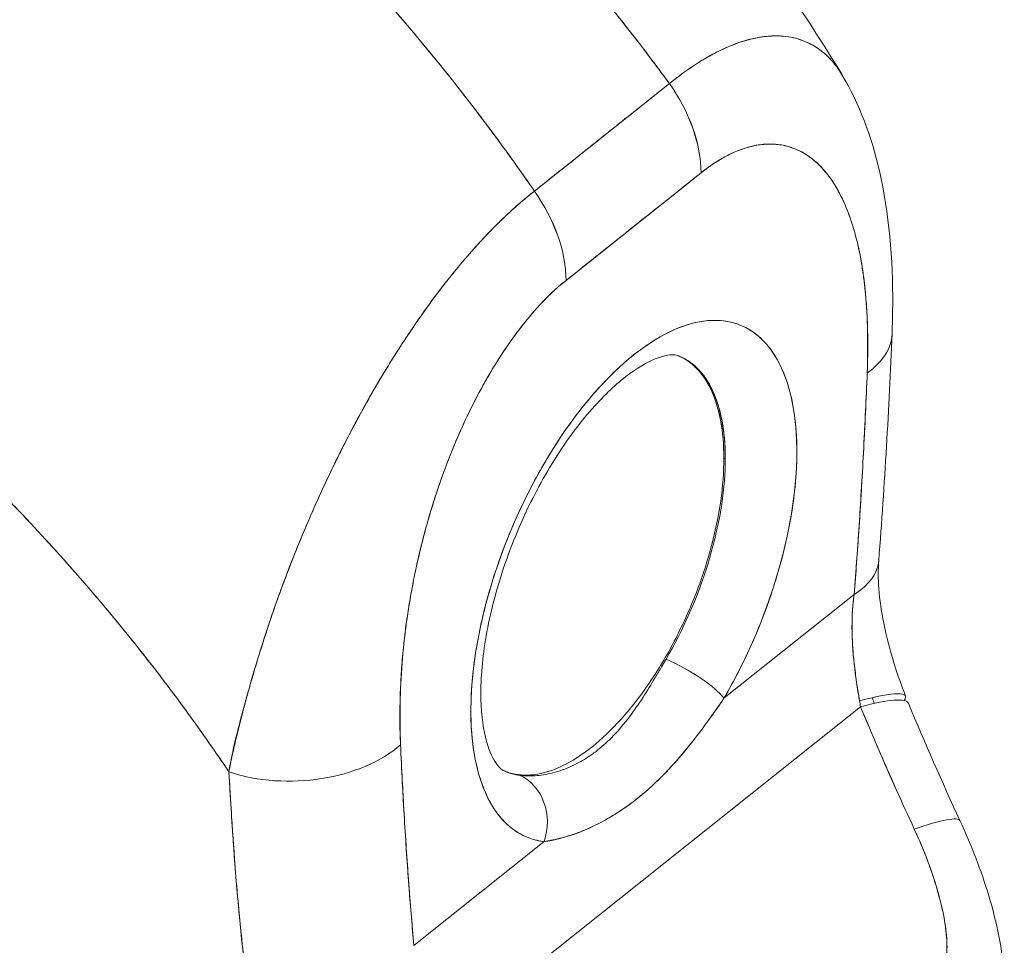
# Model space of a CAD drawing. Header units: inches. Extents: x 15 to 424, y 13 to 263.
# Tile 121 of 125: x 402.35 to 403.64, y 193.84 to 195.05. Entities that reach past the tile are written whole.
import ezdxf

# ---------------------------------------------------------------- set-up
doc = ezdxf.new("R2010")
doc.units = ezdxf.units.IN
doc.header["$LTSCALE"] = 26
doc.header["$MEASUREMENT"] = 0
doc.layers.add('Visible (ANSI)', color=7, linetype='Continuous', lineweight=5)

msp = doc.modelspace()

# ---------------------------------------------------------------- linework, layer by layer
at = {"layer": 'Visible (ANSI)'}
for p, q in [((403.0247, 194.8259), (403.201, 194.9664)), ((403.114, 194.897), (403.114, 194.8971)), ((403.2424, 194.8499), (403.066, 194.7094)), ((402.9833, 194.7899), (402.9833, 194.7899)), ((403.2131, 194.6108), (403.2149, 194.61)), ((403.274, 194.4765), (403.2722, 194.4773)), ((403.2723, 194.1636), (403.4424, 194.2991)), ((403.4424, 194.2991), (403.2723, 194.1636)), ((402.945, 193.7498), (403.4507, 194.1525)), ((403.4507, 194.1525), (402.945, 193.7498)), ((403.2351, 194.1121), (403.2351, 194.1121)), ((402.8673, 193.841), (403.0374, 193.9765)), ((403.0374, 193.9765), (402.8673, 193.841))]:
    msp.add_line(p, q, dxfattribs=at)
for centre, major_axis, ratio, start_param, end_param in [((403.1043, 194.9078), (0.1063, -0.1334), 0.659824, 0.692537, 1.486264), ((403.1044, 194.9078), (-0.1063, 0.1334), 0.659739, 3.834305, 4.627955), ((403.2969, 39.2648), (-73.7292, -175.7677), 0.479925, 3.860361, 3.861935), ((403.0726, 194.8889), (0.0512, 0), 0.578161, 4.598967, 4.599533), ((403.0726, 194.8889), (-0.0512, 0), 0.578191, 1.457385, 1.457951), ((403.0826, 194.8969), (-0.0264, -0.0629), 0.479909, 5.893703, 5.893938), ((402.928, 194.7673), (0.1063, -0.1335), 0.659908, 0.692877, 1.486527), ((402.928, 194.7673), (-0.1063, 0.1334), 0.659824, 3.834129, 4.627856), ((403.1546, 194.3165), (-0.1401, -0.334), 0.479925, 1.303913, 6.418382), ((403.3213, 194.6463), (0.1705, -0.007), 0.537689, 5.677642, 6.28319), ((403.3213, 194.6463), (0.1705, -0.007), 0.537689, 5.677642, 6.28319), ((403.1012, 194.3389), (0.1137, 0.2711), 0.479925, 4.445506, 6.301273), ((403.1012, 194.3389), (0.1137, 0.2711), 0.479925, 5.431944, 6.310114), ((403.0994, 194.3397), (0.1137, 0.2711), 0.479925, 0, 0.002353), ((403.0994, 194.3397), (0.1137, 0.2711), 0.479925, 5.431944, 6.276173), ((403.3044, 194.357), (0.1701, -0.0134), 0.497127, 5.697087, 6.283181), ((403.3044, 194.357), (0.1701, -0.0134), 0.497127, 5.69709, 6.283188), ((403.2171, 194.1868), (0.059, -0.0344), 0.23137, 0.515891, 2.053636), ((403.2171, 194.1868), (-0.059, 0.0344), 0.23137, 3.657484, 5.195228), ((403.3502, 194.1053), (0.1593, 0.061), 0.125496, 6.068966, 7.135661), ((403.612, 194.2355), (0.0318, 0.2368), 0.690964, 1.983713, 2.019426), ((403.3558, 194.0915), (0.1575, 0.0656), 0.153353, 0.000003, 0.861333), ((402.7118, 194.1608), (0.1704, 0.0078), 0.616623, 4.154181, 5.627611), ((402.7118, 194.1608), (-0.1704, -0.0078), 0.616623, 1.012589, 2.486018), ((402.648, 194.0977), (-0.0512, 0), 0.578191, 1.129261, 1.131312), ((402.648, 194.0977), (0.0512, 0), 0.578191, 4.270854, 4.272904), ((403.1012, 194.3389), (-0.1137, -0.2711), 0.479925, 6.265097, 6.418382), ((402.9822, 193.9997), (0.0082, 0.0677), 0.869305, 4.470809, 6.008557), ((402.9822, 193.9997), (0.0082, 0.0677), 0.869304, 4.470811, 6.008555), ((402.648, 194.0642), (0.0512, 0), 0.578192, 4.295649, 4.296528), ((402.648, 194.0642), (-0.0512, 0), 0.578191, 1.154128, 1.155007), ((403.4259, 193.9318), (0.1547, 0.072), 0.118364, 6.283181, 7.138906), ((403.4259, 193.9318), (0.1547, 0.072), 0.118364, 6.283181, 7.138906)]:
    msp.add_ellipse(centre, major_axis=major_axis, ratio=ratio, start_param=start_param, end_param=end_param, dxfattribs=at)
for points, knots in [([(402.7808, 195.6884), (402.9775, 195.5374), (403.1626, 195.3533), (403.3533, 195.0928), (403.3911, 195.0364), (403.4261, 194.9786)], [0, 0, 0, 0, 2.244315, 2.244315, 2.839372, 2.839372, 2.839372, 2.839372]), ([(402.5135, 195.6423), (402.5516, 195.615), (402.5885, 195.5873), (402.6242, 195.5592), (402.6599, 195.5312), (402.6944, 195.5028), (402.7277, 195.4743), (402.761, 195.4458), (402.7931, 195.4171), (402.824, 195.3884), (402.855, 195.3597), (402.8847, 195.3309), (402.9132, 195.3022), (402.9418, 195.2735), (402.9691, 195.2448), (402.9954, 195.2163), (403.0216, 195.1878), (403.0466, 195.1594), (403.0706, 195.1313), (403.0946, 195.1032), (403.1174, 195.0753), (403.1392, 195.0478), (403.1608, 195.0203), (403.1815, 194.9932), (403.201, 194.9664)], [0, 0, 0, 0, 0.125051, 0.125051, 0.125051, 0.250106, 0.250106, 0.250106, 0.375161, 0.375161, 0.375161, 0.500216, 0.500216, 0.500216, 0.625271, 0.625271, 0.625271, 0.750326, 0.750326, 0.750326, 0.87538, 0.87538, 0.87538, 1, 1, 1, 1]), ([(403.201, 194.9664), (403.1867, 194.986), (403.1719, 195.0057), (403.1564, 195.0257), (403.1256, 195.0655), (403.0926, 195.106), (403.0572, 195.147), (403.0217, 195.188), (402.9839, 195.2294), (402.9437, 195.2711), (402.9034, 195.3128), (402.8607, 195.3547), (402.8154, 195.3964), (402.7702, 195.4382), (402.7224, 195.4798), (402.6721, 195.5209), (402.6217, 195.562), (402.5689, 195.6026), (402.5135, 195.6423)], [0, 0, 0, 0, 0.09109, 0.09109, 0.09109, 0.272872, 0.272872, 0.272872, 0.454654, 0.454654, 0.454654, 0.636436, 0.636436, 0.636436, 0.818218, 0.818218, 0.818218, 1, 1, 1, 1]), ([(402.3523, 195.514), (402.407, 195.4737), (402.4591, 195.4325), (402.5086, 195.3907), (402.5581, 195.349), (402.6051, 195.3067), (402.6495, 195.2642), (402.6939, 195.2218), (402.7357, 195.1792), (402.775, 195.1368), (402.8143, 195.0944), (402.8512, 195.0521), (402.8856, 195.0103), (402.92, 194.9685), (402.952, 194.9272), (402.9817, 194.8865), (402.9966, 194.8662), (403.0109, 194.846), (403.0247, 194.8259)], [0, 0, 0, 0, 0.181782, 0.181782, 0.181782, 0.363564, 0.363564, 0.363564, 0.545346, 0.545346, 0.545346, 0.727128, 0.727128, 0.727128, 0.90891, 0.90891, 0.90891, 1, 1, 1, 1]), ([(403.0247, 194.8259), (403.0059, 194.8533), (402.986, 194.8811), (402.965, 194.9091), (402.944, 194.9372), (402.9219, 194.9657), (402.8986, 194.9944), (402.8754, 195.023), (402.851, 195.0519), (402.8254, 195.081), (402.7999, 195.11), (402.7732, 195.1392), (402.7453, 195.1684), (402.7173, 195.1976), (402.6882, 195.2269), (402.6579, 195.2561), (402.6276, 195.2853), (402.5961, 195.3145), (402.5634, 195.3434), (402.5306, 195.3724), (402.4967, 195.4012), (402.4615, 195.4297), (402.4263, 195.4581), (402.3899, 195.4863), (402.3523, 195.514)], [0, 0, 0, 0, 0.12462, 0.12462, 0.12462, 0.249674, 0.249674, 0.249674, 0.374729, 0.374729, 0.374729, 0.499784, 0.499784, 0.499784, 0.624839, 0.624839, 0.624839, 0.749894, 0.749894, 0.749894, 0.874949, 0.874949, 0.874949, 1, 1, 1, 1]), ([(403.426, 194.9786), (403.4222, 194.985), (403.418, 194.9907), (403.4135, 194.9958), (403.4127, 194.9967), (403.4119, 194.9976), (403.4111, 194.9985), (403.4076, 195.0023), (403.4038, 195.0057), (403.3999, 195.0088), (403.3969, 195.0112), (403.3937, 195.0134), (403.3904, 195.0154), (403.3851, 195.0186), (403.3795, 195.0212), (403.3738, 195.0232), (403.3704, 195.0244), (403.367, 195.0254), (403.3636, 195.0262), (403.3542, 195.0283), (403.3443, 195.0291), (403.3344, 195.0286), (403.3329, 195.0285), (403.3313, 195.0284), (403.3298, 195.0283), (403.3213, 195.0276), (403.3127, 195.026), (403.3042, 195.0237), (403.2976, 195.022), (403.291, 195.0198), (403.2845, 195.0172), (403.2812, 195.0159), (403.2778, 195.0145), (403.2745, 195.0131), (403.2651, 195.0089), (403.2558, 195.004), (403.2466, 194.9985), (403.2448, 194.9974), (403.2429, 194.9963), (403.2411, 194.9952), (403.2346, 194.9911), (403.228, 194.9868), (403.2217, 194.9823), (403.2143, 194.977), (403.2073, 194.9716), (403.201, 194.9664)], [0.3893658, 0.3893658, 0.3893658, 0.3893658, 0.4362041, 0.4362041, 0.4362041, 0.4444444, 0.4444444, 0.4444444, 0.4804974, 0.4804974, 0.4804974, 0.5092271, 0.5092271, 0.5092271, 0.5555556, 0.5555556, 0.5555556, 0.5823886, 0.5823886, 0.5823886, 0.6553745, 0.6553745, 0.6553745, 0.6666667, 0.6666667, 0.6666667, 0.7290537, 0.7290537, 0.7290537, 0.7777778, 0.7777778, 0.7777778, 0.8029174, 0.8029174, 0.8029174, 0.8744925, 0.8744925, 0.8744925, 0.8888889, 0.8888889, 0.8888889, 0.9398728, 0.9398728, 0.9398728, 1, 1, 1, 1]), ([(403.201, 194.9664), (403.207, 194.9713), (403.213, 194.9759), (403.219, 194.9803), (403.2256, 194.985), (403.2322, 194.9895), (403.2387, 194.9937), (403.2429, 194.9963), (403.2471, 194.9989), (403.2513, 195.0012), (403.2542, 195.0029), (403.257, 195.0044), (403.2598, 195.0059), (403.2675, 195.0099), (403.275, 195.0135), (403.2825, 195.0164), (403.2882, 195.0187), (403.2938, 195.0207), (403.2994, 195.0224), (403.3017, 195.0231), (403.304, 195.0237), (403.3063, 195.0243), (403.3147, 195.0264), (403.323, 195.0278), (403.331, 195.0284), (403.3354, 195.0287), (403.3398, 195.0288), (403.3441, 195.0287), (403.3482, 195.0285), (403.3522, 195.0282), (403.3562, 195.0276), (403.3649, 195.0263), (403.3732, 195.0238), (403.381, 195.0203), (403.382, 195.0199), (403.3829, 195.0194), (403.3838, 195.019), (403.3912, 195.0153), (403.3982, 195.0106), (403.4047, 195.0048), (403.4089, 195.001), (403.4128, 194.9968), (403.4166, 194.9922), (403.4197, 194.9883), (403.4226, 194.9842), (403.4253, 194.9798), (403.4255, 194.9794), (403.4258, 194.979), (403.426, 194.9786)], [0, 0, 0, 0, 0.0395519, 0.0395519, 0.0395519, 0.0829776, 0.0829776, 0.0829776, 0.1111111, 0.1111111, 0.1111111, 0.130351, 0.130351, 0.130351, 0.1822686, 0.1822686, 0.1822686, 0.2222222, 0.2222222, 0.2222222, 0.2386312, 0.2386312, 0.2386312, 0.2996771, 0.2996771, 0.2996771, 0.3333333, 0.3333333, 0.3333333, 0.3655628, 0.3655628, 0.3655628, 0.4361491, 0.4361491, 0.4361491, 0.4444444, 0.4444444, 0.4444444, 0.5119023, 0.5119023, 0.5119023, 0.5555556, 0.5555556, 0.5555556, 0.5911944, 0.5911944, 0.5911944, 0.5943787, 0.5943787, 0.5943787, 0.5943787]), ([(403.426, 194.9786), (403.4496, 194.9396), (403.4651, 194.8968), (403.4881, 194.797), (403.4931, 194.7379), (403.4926, 194.6643), (403.4923, 194.6519), (403.4918, 194.6394)], [0, 0, 0, 0, 0.498866, 0.498866, 1.121889, 1.121889, 1.24726, 1.24726, 1.24726, 1.24726]), ([(403.201, 194.9664), (403.1903, 194.9579), (403.1788, 194.9487), (403.1685, 194.9405), (403.1661, 194.9386), (403.1638, 194.9368), (403.1616, 194.935), (403.154, 194.929), (403.1469, 194.9233), (403.1399, 194.9178), (403.1387, 194.9168), (403.1376, 194.9159), (403.1364, 194.915), (403.1307, 194.9105), (403.1251, 194.906), (403.1198, 194.9018), (403.1175, 194.8999), (403.1152, 194.8981), (403.1129, 194.8963), (403.1105, 194.8944), (403.1082, 194.8926), (403.1059, 194.8908), (403.1006, 194.8865), (403.095, 194.882), (403.0893, 194.8775), (403.0881, 194.8765), (403.087, 194.8756), (403.0858, 194.8747), (403.0788, 194.8691), (403.0717, 194.8634), (403.0642, 194.8574), (403.0619, 194.8556), (403.0596, 194.8538), (403.0572, 194.8519), (403.0469, 194.8436), (403.0354, 194.8345), (403.0247, 194.8259)], [0, 0, 0, 0, 0.166667, 0.166667, 0.166667, 0.20499, 0.20499, 0.20499, 0.333333, 0.333333, 0.333333, 0.354537, 0.354537, 0.354537, 0.456696, 0.456696, 0.456696, 0.5, 0.5, 0.5, 0.543586, 0.543586, 0.543586, 0.645594, 0.645594, 0.645594, 0.666667, 0.666667, 0.666667, 0.795017, 0.795017, 0.795017, 0.833333, 0.833333, 0.833333, 1, 1, 1, 1]), ([(403.4594, 194.5884), (403.4606, 194.6268), (403.46, 194.6613), (403.4572, 194.6918), (403.4544, 194.7224), (403.4495, 194.749), (403.4431, 194.7718), (403.4368, 194.7946), (403.4289, 194.8136), (403.42, 194.8291), (403.4111, 194.8447), (403.4011, 194.8568), (403.3903, 194.8659), (403.3796, 194.8749), (403.3681, 194.8809), (403.3562, 194.8843), (403.3442, 194.8876), (403.3318, 194.8883), (403.3192, 194.8866), (403.3066, 194.8848), (403.2937, 194.8807), (403.2809, 194.8745), (403.268, 194.8684), (403.2552, 194.8602), (403.2424, 194.8499)], [0, 0, 0, 0, 0.125, 0.125, 0.125, 0.25, 0.25, 0.25, 0.375, 0.375, 0.375, 0.5, 0.5, 0.5, 0.625, 0.625, 0.625, 0.75, 0.75, 0.75, 0.875, 0.875, 0.875, 1, 1, 1, 1]), ([(403.4594, 194.5884), (403.4597, 194.5956), (403.4599, 194.6028), (403.46, 194.6099), (403.4601, 194.6177), (403.4602, 194.6254), (403.4601, 194.6331), (403.46, 194.6415), (403.4598, 194.6498), (403.4595, 194.6579), (403.4591, 194.6669), (403.4585, 194.6758), (403.4578, 194.6844), (403.457, 194.6941), (403.4561, 194.7035), (403.4548, 194.7127), (403.4539, 194.7196), (403.4529, 194.7263), (403.4518, 194.7329), (403.4512, 194.7361), (403.4506, 194.7394), (403.45, 194.7426), (403.4479, 194.7532), (403.4455, 194.7635), (403.4427, 194.7733), (403.4396, 194.7842), (403.4361, 194.7946), (403.4321, 194.8042), (403.4277, 194.8149), (403.4228, 194.8247), (403.4173, 194.8336), (403.4159, 194.8359), (403.4145, 194.8382), (403.413, 194.8403), (403.4085, 194.8468), (403.4037, 194.8528), (403.3986, 194.8581), (403.3924, 194.8645), (403.3858, 194.8699), (403.3786, 194.8744), (403.3723, 194.8783), (403.3655, 194.8814), (403.3585, 194.8836), (403.3527, 194.8854), (403.3466, 194.8866), (403.3404, 194.8871), (403.3398, 194.8872), (403.3392, 194.8872), (403.3386, 194.8873), (403.3325, 194.8877), (403.3261, 194.8874), (403.3196, 194.8866), (403.3138, 194.8858), (403.3078, 194.8845), (403.3017, 194.8827), (403.2962, 194.881), (403.2906, 194.8789), (403.2849, 194.8764), (403.2798, 194.8741), (403.2746, 194.8715), (403.2694, 194.8685), (403.2647, 194.8658), (403.26, 194.8628), (403.2552, 194.8595), (403.251, 194.8565), (403.2467, 194.8533), (403.2424, 194.8499)], [0, 0, 0, 0, 0.034588, 0.034588, 0.034588, 0.072613, 0.072613, 0.072613, 0.11445, 0.11445, 0.11445, 0.16066, 0.16066, 0.16066, 0.2119, 0.2119, 0.2119, 0.25, 0.25, 0.25, 0.268909, 0.268909, 0.268909, 0.332309, 0.332309, 0.332309, 0.40259, 0.40259, 0.40259, 0.480099, 0.480099, 0.480099, 0.5, 0.5, 0.5, 0.559815, 0.559815, 0.559815, 0.632197, 0.632197, 0.632197, 0.696757, 0.696757, 0.696757, 0.75, 0.75, 0.75, 0.754844, 0.754844, 0.754844, 0.806927, 0.806927, 0.806927, 0.853712, 0.853712, 0.853712, 0.896031, 0.896031, 0.896031, 0.93419, 0.93419, 0.93419, 0.968796, 0.968796, 0.968796, 1, 1, 1, 1]), ([(403.0247, 194.8259), (403.0182, 194.821), (403.011, 194.8151), (403.0034, 194.8084), (402.997, 194.8028), (402.9904, 194.7966), (402.9836, 194.7901), (402.9815, 194.7881), (402.9794, 194.7861), (402.9773, 194.784), (402.9675, 194.7743), (402.9574, 194.7638), (402.947, 194.7522), (402.9437, 194.7485), (402.9402, 194.7446), (402.9368, 194.7406), (402.9292, 194.7319), (402.9215, 194.7226), (402.9136, 194.7126), (402.9042, 194.7009), (402.8947, 194.6883), (402.8849, 194.6748), (402.8826, 194.6716), (402.8803, 194.6684), (402.878, 194.6651), (402.866, 194.6481), (402.8537, 194.6297), (402.8414, 194.6103), (402.8374, 194.604), (402.8334, 194.5975), (402.8294, 194.5909), (402.8213, 194.5775), (402.8132, 194.5636), (402.8052, 194.5493), (402.8005, 194.541), (402.7959, 194.5326), (402.7913, 194.524), (402.7859, 194.5139), (402.7806, 194.5037), (402.7753, 194.4933), (402.7737, 194.4901), (402.7721, 194.4869), (402.7705, 194.4837), (402.7594, 194.4615), (402.7486, 194.4387), (402.7383, 194.4155), (402.734, 194.4058), (402.7297, 194.3961), (402.7256, 194.3863), (402.72, 194.3733), (402.7147, 194.3602), (402.7094, 194.3469), (402.7007, 194.3249), (402.6924, 194.3026), (402.6845, 194.28), (402.6838, 194.2778), (402.683, 194.2756), (402.6822, 194.2734), (402.6791, 194.2641), (402.676, 194.2547), (402.673, 194.2454), (402.6699, 194.2359), (402.6669, 194.2263), (402.664, 194.2169), (402.6581, 194.1977), (402.6527, 194.1789), (402.6477, 194.1612), (402.6476, 194.1607), (402.6475, 194.1603), (402.6474, 194.1599), (402.6425, 194.1424), (402.6381, 194.1259), (402.6344, 194.1103), (402.6308, 194.0953), (402.6278, 194.0811), (402.6256, 194.0676)], [0, 0, 0, 0, 0.060624, 0.060624, 0.060624, 0.111111, 0.111111, 0.111111, 0.126587, 0.126587, 0.126587, 0.198791, 0.198791, 0.198791, 0.222222, 0.222222, 0.222222, 0.273294, 0.273294, 0.273294, 0.333333, 0.333333, 0.333333, 0.347437, 0.347437, 0.347437, 0.420522, 0.420522, 0.420522, 0.444444, 0.444444, 0.444444, 0.493399, 0.493399, 0.493399, 0.52195, 0.52195, 0.52195, 0.555556, 0.555556, 0.555556, 0.565886, 0.565886, 0.565886, 0.637117, 0.637117, 0.637117, 0.666667, 0.666667, 0.666667, 0.705993, 0.705993, 0.705993, 0.771333, 0.771333, 0.771333, 0.777778, 0.777778, 0.777778, 0.804681, 0.804681, 0.804681, 0.832365, 0.832365, 0.832365, 0.888889, 0.888889, 0.888889, 0.890266, 0.890266, 0.890266, 0.946106, 0.946106, 0.946106, 1, 1, 1, 1]), ([(402.6256, 194.0676), (402.627, 194.0748), (402.6285, 194.0821), (402.6301, 194.0895), (402.6319, 194.0978), (402.6338, 194.1061), (402.6358, 194.1145), (402.6381, 194.1238), (402.6404, 194.1332), (402.6429, 194.1427), (402.6449, 194.1504), (402.6469, 194.1582), (402.6491, 194.166), (402.6499, 194.1688), (402.6507, 194.1717), (402.6515, 194.1747), (402.6548, 194.1865), (402.6583, 194.1985), (402.662, 194.2106), (402.666, 194.224), (402.6703, 194.2375), (402.6747, 194.2511), (402.6768, 194.2575), (402.679, 194.2638), (402.6812, 194.2702), (402.6842, 194.2791), (402.6873, 194.288), (402.6905, 194.2969), (402.6968, 194.3142), (402.7033, 194.3315), (402.7101, 194.3486), (402.7135, 194.3572), (402.717, 194.3657), (402.7205, 194.3742), (402.725, 194.3851), (402.7297, 194.396), (402.7344, 194.4067), (402.7439, 194.4285), (402.7538, 194.4498), (402.764, 194.4707), (402.7645, 194.4716), (402.765, 194.4726), (402.7654, 194.4736), (402.7756, 194.4942), (402.786, 194.5143), (402.7966, 194.5339), (402.8025, 194.5446), (402.8084, 194.5552), (402.8144, 194.5655), (402.8193, 194.574), (402.8242, 194.5823), (402.8292, 194.5904), (402.8394, 194.6074), (402.8498, 194.6237), (402.8603, 194.6394), (402.8623, 194.6423), (402.8642, 194.6452), (402.8661, 194.648), (402.8739, 194.6595), (402.8818, 194.6706), (402.8896, 194.6813), (402.8987, 194.6937), (402.9079, 194.7056), (402.917, 194.7169), (402.9177, 194.7178), (402.9184, 194.7186), (402.9191, 194.7195), (402.9269, 194.7291), (402.9347, 194.7383), (402.9425, 194.7472), (402.9504, 194.7561), (402.9582, 194.7646), (402.966, 194.7727), (402.9681, 194.7748), (402.9702, 194.7769), (402.9723, 194.779), (402.9774, 194.7841), (402.9825, 194.7891), (402.9875, 194.7939), (402.9941, 194.8001), (403.0006, 194.8059), (403.0071, 194.8115), (403.013, 194.8166), (403.0189, 194.8214), (403.0247, 194.8259)], [0, 0, 0, 0, 0.025561, 0.025561, 0.025561, 0.054074, 0.054074, 0.054074, 0.085653, 0.085653, 0.085653, 0.111111, 0.111111, 0.111111, 0.120564, 0.120564, 0.120564, 0.159118, 0.159118, 0.159118, 0.202025, 0.202025, 0.202025, 0.222222, 0.222222, 0.222222, 0.25045, 0.25045, 0.25045, 0.305586, 0.305586, 0.305586, 0.333333, 0.333333, 0.333333, 0.368899, 0.368899, 0.368899, 0.441105, 0.441105, 0.441105, 0.444444, 0.444444, 0.444444, 0.516088, 0.516088, 0.516088, 0.555556, 0.555556, 0.555556, 0.587675, 0.587675, 0.587675, 0.654416, 0.654416, 0.654416, 0.666667, 0.666667, 0.666667, 0.716143, 0.716143, 0.716143, 0.773469, 0.773469, 0.773469, 0.777778, 0.777778, 0.777778, 0.826688, 0.826688, 0.826688, 0.875825, 0.875825, 0.875825, 0.888889, 0.888889, 0.888889, 0.920777, 0.920777, 0.920777, 0.962174, 0.962174, 0.962174, 1, 1, 1, 1]), ([(401.9915, 194.7257), (402.0281, 194.6986), (402.0635, 194.6712), (402.0974, 194.6435), (402.1314, 194.6158), (402.1639, 194.5879), (402.1952, 194.5599), (402.2264, 194.5319), (402.2563, 194.5038), (402.2848, 194.4758), (402.3134, 194.4478), (402.3406, 194.4199), (402.3665, 194.3923), (402.3924, 194.3646), (402.4171, 194.3371), (402.4404, 194.31), (402.4638, 194.2829), (402.486, 194.2561), (402.5069, 194.2297), (402.5279, 194.2034), (402.5477, 194.1775), (402.5663, 194.1521), (402.585, 194.1266), (402.6025, 194.1017), (402.6189, 194.0774), (402.6212, 194.0741), (402.6234, 194.0709), (402.6256, 194.0676)], [0, 0, 0, 0, 0.122921, 0.122921, 0.122921, 0.245842, 0.245842, 0.245842, 0.368763, 0.368763, 0.368763, 0.491684, 0.491684, 0.491684, 0.614605, 0.614605, 0.614605, 0.737526, 0.737526, 0.737526, 0.860447, 0.860447, 0.860447, 0.983368, 0.983368, 0.983368, 1, 1, 1, 1]), ([(402.6256, 194.0676), (402.6088, 194.0926), (402.591, 194.1182), (402.5719, 194.1444), (402.5529, 194.1705), (402.5326, 194.1973), (402.5111, 194.2245), (402.4896, 194.2516), (402.4668, 194.2793), (402.4427, 194.3073), (402.4186, 194.3354), (402.3932, 194.3637), (402.3664, 194.3924), (402.3396, 194.421), (402.3114, 194.4498), (402.2818, 194.4788), (402.2522, 194.5077), (402.2211, 194.5368), (402.1886, 194.5657), (402.1562, 194.5946), (402.1222, 194.6235), (402.0868, 194.6521), (402.0561, 194.6769), (402.0243, 194.7014), (401.9915, 194.7257)], [0, 0, 0, 0, 0.127116, 0.127116, 0.127116, 0.254233, 0.254233, 0.254233, 0.381349, 0.381349, 0.381349, 0.508466, 0.508466, 0.508466, 0.635582, 0.635582, 0.635582, 0.762699, 0.762699, 0.762699, 0.889815, 0.889815, 0.889815, 1, 1, 1, 1]), ([(403.066, 194.7094), (403.0531, 194.6992), (403.0403, 194.687), (403.0275, 194.6727), (403.0147, 194.6584), (403.0018, 194.6421), (402.9892, 194.6237), (402.9766, 194.6054), (402.9642, 194.585), (402.9523, 194.5626), (402.9404, 194.5403), (402.9289, 194.516), (402.9182, 194.4898), (402.9075, 194.4637), (402.8975, 194.4356), (402.8886, 194.4059), (402.8797, 194.3762), (402.872, 194.3447), (402.8657, 194.3118), (402.8593, 194.279), (402.8545, 194.2446), (402.8518, 194.2097), (402.8491, 194.1748), (402.8485, 194.1393), (402.8498, 194.1029)], [0, 0, 0, 0, 0.125, 0.125, 0.125, 0.25, 0.25, 0.25, 0.375, 0.375, 0.375, 0.5, 0.5, 0.5, 0.625, 0.625, 0.625, 0.75, 0.75, 0.75, 0.875, 0.875, 0.875, 1, 1, 1, 1]), ([(403.066, 194.7094), (403.0619, 194.7061), (403.0578, 194.7027), (403.0537, 194.699), (403.0492, 194.695), (403.0447, 194.6907), (403.0402, 194.6861), (403.0352, 194.6812), (403.0304, 194.676), (403.0255, 194.6705), (403.0201, 194.6644), (403.0148, 194.6581), (403.0096, 194.6514), (403.0038, 194.6441), (402.9982, 194.6365), (402.9926, 194.6286), (402.9865, 194.6199), (402.9805, 194.6108), (402.9747, 194.6014), (402.9724, 194.5979), (402.9702, 194.5943), (402.9681, 194.5906), (402.9639, 194.5837), (402.9599, 194.5765), (402.9559, 194.5693), (402.9491, 194.557), (402.9427, 194.5443), (402.9365, 194.5313), (402.9297, 194.5169), (402.9232, 194.5021), (402.9171, 194.4871), (402.9104, 194.4707), (402.9043, 194.454), (402.8986, 194.4372), (402.8976, 194.4342), (402.8966, 194.4313), (402.8956, 194.4283), (402.8911, 194.4143), (402.8868, 194.4002), (402.883, 194.3862), (402.8787, 194.3706), (402.8748, 194.3549), (402.8713, 194.3394), (402.8682, 194.3253), (402.8654, 194.3112), (402.863, 194.2973), (402.8608, 194.2846), (402.8588, 194.2721), (402.8571, 194.2596), (402.8571, 194.2595), (402.8571, 194.2594), (402.8571, 194.2592), (402.8556, 194.248), (402.8543, 194.2369), (402.8532, 194.2259), (402.8522, 194.2157), (402.8514, 194.2056), (402.8508, 194.1956), (402.8502, 194.1865), (402.8497, 194.1774), (402.8494, 194.1685), (402.8492, 194.1603), (402.849, 194.1521), (402.849, 194.1441), (402.8489, 194.1368), (402.849, 194.1295), (402.8491, 194.1223), (402.8493, 194.1158), (402.8495, 194.1093), (402.8498, 194.1029)], [0, 0, 0, 0, 0.029834, 0.029834, 0.029834, 0.0628, 0.0628, 0.0628, 0.098961, 0.098961, 0.098961, 0.138922, 0.138922, 0.138922, 0.182924, 0.182924, 0.182924, 0.2315, 0.2315, 0.2315, 0.25, 0.25, 0.25, 0.285426, 0.285426, 0.285426, 0.34571, 0.34571, 0.34571, 0.413032, 0.413032, 0.413032, 0.486895, 0.486895, 0.486895, 0.5, 0.5, 0.5, 0.561624, 0.561624, 0.561624, 0.630381, 0.630381, 0.630381, 0.692757, 0.692757, 0.692757, 0.749381, 0.749381, 0.749381, 0.75, 0.75, 0.75, 0.800969, 0.800969, 0.800969, 0.848199, 0.848199, 0.848199, 0.891486, 0.891486, 0.891486, 0.931106, 0.931106, 0.931106, 0.967268, 0.967268, 0.967268, 1, 1, 1, 1]), ([(403.0374, 193.9765), (403.0242, 193.9781), (403.0123, 193.9824), (403.0014, 193.9894), (402.9906, 193.9965), (402.9808, 194.0063), (402.9726, 194.0185), (402.9644, 194.0308), (402.9577, 194.0455), (402.9527, 194.0624), (402.9477, 194.0792), (402.9444, 194.0981), (402.9428, 194.1187), (402.9412, 194.1393), (402.9414, 194.1615), (402.9433, 194.1848), (402.9452, 194.2081), (402.9489, 194.2325), (402.9543, 194.2574), (402.9596, 194.2823), (402.9666, 194.3077), (402.9751, 194.3329), (402.9836, 194.3582), (402.9936, 194.3833), (403.0048, 194.4077), (403.016, 194.432), (403.0285, 194.4556), (403.0419, 194.4779), (403.0553, 194.5001), (403.0696, 194.5211), (403.0846, 194.5401), (403.0995, 194.5592), (403.115, 194.5764), (403.1307, 194.5914), (403.1464, 194.6063), (403.1623, 194.619), (403.178, 194.629), (403.1936, 194.6391), (403.2092, 194.6466), (403.2241, 194.6513), (403.239, 194.656), (403.2534, 194.6579), (403.2668, 194.657), (403.2802, 194.6561), (403.2927, 194.6524), (403.304, 194.646), (403.3152, 194.6395), (403.3252, 194.6303), (403.3338, 194.6186), (403.3423, 194.607), (403.3493, 194.5928), (403.3547, 194.5764), (403.3601, 194.5601), (403.3638, 194.5416), (403.3658, 194.5214), (403.3678, 194.5012), (403.368, 194.4793), (403.3665, 194.4562), (403.365, 194.4332), (403.3617, 194.409), (403.3567, 194.3842), (403.3517, 194.3594), (403.3451, 194.3342), (403.3369, 194.3088), (403.3288, 194.2835), (403.319, 194.2581), (403.3082, 194.2338), (403.2973, 194.2094), (403.2854, 194.1862), (403.2723, 194.1636)], [0, 0, 0, 0, 0.043478, 0.043478, 0.043478, 0.086957, 0.086957, 0.086957, 0.130435, 0.130435, 0.130435, 0.173913, 0.173913, 0.173913, 0.217391, 0.217391, 0.217391, 0.26087, 0.26087, 0.26087, 0.304348, 0.304348, 0.304348, 0.347826, 0.347826, 0.347826, 0.391304, 0.391304, 0.391304, 0.434783, 0.434783, 0.434783, 0.478261, 0.478261, 0.478261, 0.521739, 0.521739, 0.521739, 0.565217, 0.565217, 0.565217, 0.608696, 0.608696, 0.608696, 0.652174, 0.652174, 0.652174, 0.695652, 0.695652, 0.695652, 0.73913, 0.73913, 0.73913, 0.782609, 0.782609, 0.782609, 0.826087, 0.826087, 0.826087, 0.869565, 0.869565, 0.869565, 0.913043, 0.913043, 0.913043, 0.956522, 0.956522, 0.956522, 1, 1, 1, 1]), ([(403.2126, 194.611), (403.2095, 194.6121), (403.2049, 194.6131), (403.1864, 194.609), (403.174, 194.604), (403.146, 194.5861), (403.1308, 194.5737), (403.099, 194.5415), (403.0822, 194.5214), (403.0496, 194.4746), (403.0338, 194.4478), (403.0055, 194.3905), (402.993, 194.36), (402.973, 194.299), (402.9655, 194.2686), (402.9562, 194.2118), (402.9543, 194.1855), (402.9554, 194.1405), (402.9582, 194.1216), (402.9661, 194.0934), (402.9711, 194.0837), (402.9796, 194.072), (402.9826, 194.0701), (402.9852, 194.0689)], [0.870603, 0.870603, 0.870603, 0.870603, 1.181145, 1.181145, 1.461015, 1.461015, 1.724178, 1.724178, 2.002519, 2.002519, 2.293161, 2.293161, 2.589608, 2.589608, 2.885682, 2.885682, 3.174927, 3.174927, 3.45024, 3.45024, 3.711106, 3.711106, 3.976019, 3.976019, 3.976019, 3.976019]), ([(403.214, 194.6103), (403.2214, 194.6071), (403.2283, 194.6025), (403.2345, 194.5966), (403.2426, 194.589), (403.2495, 194.5792), (403.2551, 194.5674), (403.2607, 194.5556), (403.265, 194.5418), (403.2679, 194.5267), (403.2707, 194.5116), (403.2721, 194.4952), (403.2721, 194.4773)], [0.7308541, 0.7308541, 0.7308541, 0.7308541, 0.7857143, 0.7857143, 0.7857143, 0.8571429, 0.8571429, 0.8571429, 0.9285714, 0.9285714, 0.9285714, 1, 1, 1, 1]), ([(403.4424, 194.2991), (403.4448, 194.3303), (403.4471, 194.3618), (403.4492, 194.3936), (403.4512, 194.4254), (403.4531, 194.4576), (403.4548, 194.49), (403.4565, 194.5225), (403.458, 194.5553), (403.4594, 194.5884)], [0, 0, 0, 0, 0.333333, 0.333333, 0.333333, 0.666667, 0.666667, 0.666667, 1, 1, 1, 1]), ([(403.4424, 194.2991), (403.4446, 194.3272), (403.4466, 194.3553), (403.4485, 194.3833), (403.4507, 194.4172), (403.4527, 194.4509), (403.4545, 194.4846), (403.4564, 194.5193), (403.458, 194.5539), (403.4594, 194.5884)], [0, 0, 0, 0, 0.288491, 0.288491, 0.288491, 0.638459, 0.638459, 0.638459, 1, 1, 1, 1]), ([(403.2721, 194.4773), (403.2722, 194.4593), (403.2708, 194.4407), (403.268, 194.4211), (403.2651, 194.4014), (403.2608, 194.3808), (403.2553, 194.3601), (403.2497, 194.3394), (403.2428, 194.3186), (403.2347, 194.2981), (403.2267, 194.2776), (403.2175, 194.2575), (403.2074, 194.2383), (403.1973, 194.219), (403.1863, 194.2006), (403.1746, 194.1835), (403.163, 194.1664), (403.1507, 194.1506), (403.1381, 194.1366), (403.1255, 194.1225), (403.1125, 194.1102), (403.0996, 194.0999), (403.0866, 194.0896), (403.0737, 194.0813), (403.0611, 194.0753), (403.0485, 194.0692), (403.0362, 194.0654), (403.0245, 194.0639), (403.0128, 194.0625), (403.0018, 194.0633), (402.9917, 194.0665), (402.9893, 194.0673), (402.9869, 194.0682), (402.9846, 194.0692)], [0, 0, 0, 0, 0.0714286, 0.0714286, 0.0714286, 0.1428571, 0.1428571, 0.1428571, 0.2142857, 0.2142857, 0.2142857, 0.2857143, 0.2857143, 0.2857143, 0.3571429, 0.3571429, 0.3571429, 0.4285714, 0.4285714, 0.4285714, 0.5, 0.5, 0.5, 0.5714286, 0.5714286, 0.5714286, 0.6428571, 0.6428571, 0.6428571, 0.7142857, 0.7142857, 0.7142857, 0.7314588, 0.7314588, 0.7314588, 0.7314588]), ([(403.4745, 194.3436), (403.4736, 194.3329), (403.4736, 194.3201), (403.4757, 194.2925), (403.4778, 194.2772), (403.4844, 194.2443), (403.4892, 194.2262), (403.4992, 194.1943), (403.5043, 194.1801), (403.5096, 194.1663)], [0, 0, 0, 0, 0.1402666, 0.1402666, 0.2843821, 0.2843821, 0.4474631, 0.4474631, 0.5788784, 0.5788784, 0.5788784, 0.5788784]), ([(403.4493, 194.1605), (403.4466, 194.1765), (403.4442, 194.1927), (403.4424, 194.2087), (403.4407, 194.2247), (403.4396, 194.2406), (403.4395, 194.2559), (403.4395, 194.2711), (403.4404, 194.2856), (403.4424, 194.2991)], [0, 0, 0, 0, 0.333333, 0.333333, 0.333333, 0.666667, 0.666667, 0.666667, 1, 1, 1, 1]), ([(403.4493, 194.1605), (403.4489, 194.1633), (403.4484, 194.1661), (403.448, 194.1689), (403.4474, 194.1723), (403.4469, 194.1758), (403.4464, 194.1793), (403.4458, 194.183), (403.4453, 194.1867), (403.4447, 194.1905), (403.4442, 194.1947), (403.4436, 194.1988), (403.4431, 194.203), (403.4426, 194.2076), (403.442, 194.2123), (403.4416, 194.2169), (403.4411, 194.2221), (403.4407, 194.2274), (403.4403, 194.2326), (403.44, 194.2385), (403.4397, 194.2443), (403.4396, 194.2501), (403.4395, 194.2567), (403.4395, 194.2632), (403.4397, 194.2696), (403.44, 194.2769), (403.4405, 194.284), (403.4413, 194.2909), (403.4416, 194.2936), (403.442, 194.2964), (403.4424, 194.2991)], [0, 0, 0, 0, 0.060949, 0.060949, 0.060949, 0.135639, 0.135639, 0.135639, 0.215708, 0.215708, 0.215708, 0.303486, 0.303486, 0.303486, 0.401292, 0.401292, 0.401292, 0.511372, 0.511372, 0.511372, 0.635855, 0.635855, 0.635855, 0.776826, 0.776826, 0.776826, 0.936006, 0.936006, 0.936006, 1, 1, 1, 1]), ([(403.0061, 194.063), (403.0076, 194.0628), (403.0092, 194.0626), (403.0108, 194.0625), (403.017, 194.0621), (403.0237, 194.0622), (403.0307, 194.063), (403.0385, 194.0639), (403.0465, 194.0655), (403.0547, 194.068), (403.0631, 194.0706), (403.0717, 194.074), (403.0802, 194.0784), (403.0868, 194.0818), (403.0933, 194.0858), (403.0997, 194.0902), (403.1015, 194.0915), (403.1034, 194.0929), (403.1052, 194.0943), (403.1061, 194.0949), (403.1069, 194.0956), (403.1077, 194.0962), (403.1148, 194.1019), (403.1216, 194.1082), (403.1282, 194.1151), (403.1353, 194.1225), (403.1421, 194.1306), (403.1487, 194.1394), (403.1548, 194.1475), (403.1608, 194.1561), (403.1667, 194.1652), (403.172, 194.1734), (403.1772, 194.1819), (403.1824, 194.1906), (403.1852, 194.1953), (403.188, 194.2), (403.1909, 194.2048), (403.1926, 194.2077), (403.1943, 194.2107), (403.1961, 194.2136), (403.1963, 194.214), (403.1965, 194.2144), (403.1967, 194.2148)], [0, 0, 0, 0, 0.026731, 0.026731, 0.026731, 0.131047, 0.131047, 0.131047, 0.24653, 0.24653, 0.24653, 0.366857, 0.366857, 0.366857, 0.460404, 0.460404, 0.460404, 0.48757, 0.48757, 0.48757, 0.5, 0.5, 0.5, 0.605726, 0.605726, 0.605726, 0.718306, 0.718306, 0.718306, 0.822579, 0.822579, 0.822579, 0.916011, 0.916011, 0.916011, 0.965684, 0.965684, 0.965684, 0.996073, 0.996073, 0.996073, 1, 1, 1, 1]), ([(403.2723, 194.1636), (403.2594, 194.1446), (403.2462, 194.1261), (403.2316, 194.1077), (403.2171, 194.0894), (403.2013, 194.0713), (403.1848, 194.0553), (403.1683, 194.0394), (403.1511, 194.0257), (403.1335, 194.0145), (403.116, 194.0032), (403.098, 193.9944), (403.0817, 193.9881), (403.0653, 193.9819), (403.0504, 193.9781), (403.0374, 193.9765)], [0, 0, 0, 0, 0.2, 0.2, 0.2, 0.4, 0.4, 0.4, 0.6, 0.6, 0.6, 0.8, 0.8, 0.8, 1, 1, 1, 1]), ([(403.2723, 194.1636), (403.272, 194.1632), (403.2717, 194.1628), (403.2714, 194.1624), (403.2658, 194.1544), (403.2602, 194.1464), (403.2544, 194.1383), (403.2479, 194.1292), (403.2413, 194.1201), (403.2343, 194.1111), (403.2334, 194.11), (403.2325, 194.1088), (403.2316, 194.1077), (403.225, 194.0993), (403.2182, 194.091), (403.2111, 194.0829), (403.2026, 194.0733), (403.1939, 194.0641), (403.185, 194.0555), (403.1848, 194.0554), (403.1847, 194.0553), (403.1846, 194.0552), (403.1753, 194.0463), (403.1659, 194.0381), (403.1563, 194.0306), (403.1488, 194.0247), (403.1412, 194.0194), (403.1335, 194.0144), (403.131, 194.0128), (403.1285, 194.0113), (403.126, 194.0098), (403.1158, 194.0036), (403.1055, 193.9983), (403.0956, 193.9938), (403.0909, 193.9917), (403.0862, 193.9898), (403.0817, 193.9882), (403.0767, 193.9863), (403.0719, 193.9847), (403.0672, 193.9833), (403.0587, 193.9808), (403.0507, 193.979), (403.0432, 193.9776), (403.0412, 193.9772), (403.0393, 193.9769), (403.0374, 193.9765)], [0, 0, 0, 0, 0.004325, 0.004325, 0.004325, 0.090849, 0.090849, 0.090849, 0.187661, 0.187661, 0.187661, 0.2, 0.2, 0.2, 0.290523, 0.290523, 0.290523, 0.398627, 0.398627, 0.398627, 0.4, 0.4, 0.4, 0.512246, 0.512246, 0.512246, 0.6, 0.6, 0.6, 0.628359, 0.628359, 0.628359, 0.744718, 0.744718, 0.744718, 0.8, 0.8, 0.8, 0.860782, 0.860782, 0.860782, 0.970989, 0.970989, 0.970989, 1, 1, 1, 1]), ([(403.5209, 193.9929), (403.513, 194.0099), (403.5051, 194.0272), (403.4972, 194.0447), (403.4962, 194.047), (403.4952, 194.0492), (403.4942, 194.0515), (403.4874, 194.0668), (403.4806, 194.0823), (403.4738, 194.098), (403.4723, 194.1014), (403.4708, 194.1049), (403.4693, 194.1084), (403.4631, 194.123), (403.4569, 194.1377), (403.4507, 194.1525)], [0, 0, 0, 0, 0.333333, 0.333333, 0.333333, 0.376093, 0.376093, 0.376093, 0.666667, 0.666667, 0.666667, 0.731304, 0.731304, 0.731304, 1, 1, 1, 1]), ([(403.5209, 193.9929), (403.513, 194.0099), (403.5051, 194.0272), (403.4972, 194.0447), (403.4894, 194.0622), (403.4816, 194.08), (403.4738, 194.0979), (403.4661, 194.1159), (403.4584, 194.1341), (403.4507, 194.1525)], [0, 0, 0, 0, 0.333333, 0.333333, 0.333333, 0.666667, 0.666667, 0.666667, 1, 1, 1, 1]), ([(402.8498, 194.1029), (402.8512, 194.072), (402.8528, 194.0417), (402.8545, 194.012), (402.8563, 193.9822), (402.8582, 193.9531), (402.8603, 193.9246), (402.8625, 193.8962), (402.8648, 193.8683), (402.8673, 193.841)], [0, 0, 0, 0, 0.333333, 0.333333, 0.333333, 0.666667, 0.666667, 0.666667, 1, 1, 1, 1]), ([(402.8498, 194.1029), (402.8513, 194.0707), (402.8529, 194.0387), (402.8548, 194.0069), (402.8567, 193.9762), (402.8587, 193.9456), (402.861, 193.9154), (402.8629, 193.8904), (402.865, 193.8656), (402.8673, 193.841)], [0, 0, 0, 0, 0.361662, 0.361662, 0.361662, 0.711598, 0.711598, 0.711598, 1, 1, 1, 1]), ([(402.574, 193.4615), (402.5683, 193.4724), (402.5623, 193.4837), (402.5559, 193.4952), (402.5495, 193.5066), (402.5428, 193.5184), (402.5356, 193.5304), (402.5284, 193.5424), (402.5208, 193.5547), (402.5128, 193.5672), (402.5048, 193.5797), (402.4964, 193.5925), (402.4876, 193.6054), (402.4787, 193.6184), (402.4694, 193.6316), (402.4597, 193.6449), (402.45, 193.6583), (402.4398, 193.6718), (402.4292, 193.6855), (402.4185, 193.6992), (402.4075, 193.7131), (402.3959, 193.727), (402.3843, 193.741), (402.3723, 193.7551), (402.3598, 193.7693), (402.3473, 193.7835), (402.3343, 193.7978), (402.3209, 193.8121), (402.3074, 193.8264), (402.2935, 193.8408), (402.2791, 193.8552), (402.2646, 193.8696), (402.2497, 193.884), (402.2344, 193.8983), (402.219, 193.9127), (402.2031, 193.927), (402.1868, 193.9413), (402.1704, 193.9555), (402.1536, 193.9697), (402.1363, 193.9837), (402.1191, 193.9977), (402.1013, 194.0116), (402.0831, 194.0254), (402.0649, 194.0391), (402.0462, 194.0526), (402.0271, 194.0659), (402.0164, 194.0733), (402.0055, 194.0807), (401.9945, 194.088)], [0, 0, 0, 0, 0.06426, 0.06426, 0.06426, 0.128523, 0.128523, 0.128523, 0.192785, 0.192785, 0.192785, 0.257047, 0.257047, 0.257047, 0.321309, 0.321309, 0.321309, 0.385571, 0.385571, 0.385571, 0.449834, 0.449834, 0.449834, 0.514096, 0.514096, 0.514096, 0.578358, 0.578358, 0.578358, 0.64262, 0.64262, 0.64262, 0.706882, 0.706882, 0.706882, 0.771145, 0.771145, 0.771145, 0.835407, 0.835407, 0.835407, 0.899669, 0.899669, 0.899669, 0.963931, 0.963931, 0.963931, 1, 1, 1, 1]), ([(401.9945, 194.088), (402.0326, 194.0627), (402.0691, 194.0364), (402.1039, 194.0095), (402.1386, 193.9825), (402.1716, 193.955), (402.2028, 193.9272), (402.2339, 193.8994), (402.2633, 193.8713), (402.2908, 193.8433), (402.3184, 193.8154), (402.3441, 193.7875), (402.368, 193.76), (402.3919, 193.7324), (402.414, 193.7053), (402.4344, 193.6787), (402.4548, 193.6522), (402.4735, 193.6263), (402.4905, 193.6012), (402.5075, 193.5761), (402.5229, 193.5518), (402.5368, 193.5284), (402.5507, 193.5051), (402.563, 193.4828), (402.574, 193.4615)], [0, 0, 0, 0, 0.125007, 0.125007, 0.125007, 0.250015, 0.250015, 0.250015, 0.375022, 0.375022, 0.375022, 0.50003, 0.50003, 0.50003, 0.625037, 0.625037, 0.625037, 0.750045, 0.750045, 0.750045, 0.875052, 0.875052, 0.875052, 1, 1, 1, 1]), ([(402.6256, 194.0676), (402.6265, 194.0496), (402.6277, 194.0312), (402.6289, 194.0124), (402.6296, 194.002), (402.6303, 193.9916), (402.6311, 193.9811), (402.6312, 193.9796), (402.6313, 193.9782), (402.6314, 193.9768), (402.6317, 193.9715), (402.6321, 193.9661), (402.6325, 193.9608), (402.6337, 193.9447), (402.6349, 193.9285), (402.6363, 193.9122), (402.6369, 193.9049), (402.6376, 193.8976), (402.6383, 193.8903), (402.6384, 193.8885), (402.6386, 193.8867), (402.6388, 193.8849), (402.6394, 193.8783), (402.6401, 193.8718), (402.6407, 193.8652), (402.6423, 193.8501), (402.6439, 193.8348), (402.6455, 193.8196), (402.6461, 193.8147), (402.6466, 193.8099), (402.6471, 193.805), (402.6474, 193.8023), (402.6477, 193.7995), (402.6479, 193.7968)], [0, 0, 0, 0, 0.215172, 0.215172, 0.215172, 0.333333, 0.333333, 0.333333, 0.349511, 0.349511, 0.349511, 0.409038, 0.409038, 0.409038, 0.587512, 0.587512, 0.587512, 0.666667, 0.666667, 0.666667, 0.686219, 0.686219, 0.686219, 0.756792, 0.756792, 0.756792, 0.91937, 0.91937, 0.91937, 0.970836, 0.970836, 0.970836, 1, 1, 1, 1]), ([(402.6479, 193.7968), (402.645, 193.822), (402.6423, 193.8478), (402.6398, 193.8741), (402.6395, 193.8771), (402.6392, 193.8802), (402.6389, 193.8832), (402.6364, 193.9112), (402.634, 193.9397), (402.6319, 193.9688), (402.6318, 193.9703), (402.6317, 193.9719), (402.6316, 193.9735), (402.6294, 194.0042), (402.6274, 194.0356), (402.6256, 194.0676)], [0, 0, 0, 0, 0.298748, 0.298748, 0.298748, 0.333333, 0.333333, 0.333333, 0.649666, 0.649666, 0.649666, 0.666667, 0.666667, 0.666667, 1, 1, 1, 1]), ([(403.5806, 194.0039), (403.5955, 193.9719), (403.6082, 193.9389), (403.6286, 193.871), (403.6361, 193.8355), (403.6385, 193.7999)], [0, 0, 0, 0, 0.3115396, 0.3115396, 0.6335443, 0.6335443, 0.6335443, 0.6335443]), ([(403.5418, 193.7781), (403.5432, 193.7792), (403.5446, 193.7804), (403.5459, 193.7818), (403.5473, 193.7832), (403.5486, 193.7847), (403.5499, 193.7864), (403.5512, 193.7882), (403.5524, 193.7901), (403.5536, 193.7921), (403.5548, 193.7943), (403.5559, 193.7966), (403.5569, 193.799), (403.558, 193.8016), (403.559, 193.8044), (403.5598, 193.8072), (403.5605, 193.8096), (403.561, 193.812), (403.5615, 193.8145), (403.5617, 193.8154), (403.5619, 193.8162), (403.562, 193.8171), (403.5627, 193.8208), (403.5631, 193.8247), (403.5634, 193.8287), (403.5636, 193.8331), (403.5637, 193.8376), (403.5636, 193.8423), (403.5635, 193.8474), (403.5631, 193.8526), (403.5625, 193.858), (403.5621, 193.8614), (403.5617, 193.8648), (403.5612, 193.8683), (403.5608, 193.8708), (403.5603, 193.8734), (403.5599, 193.8761), (403.5587, 193.8828), (403.5572, 193.8897), (403.5555, 193.8967), (403.5536, 193.9044), (403.5514, 193.9123), (403.549, 193.9202), (403.5463, 193.9288), (403.5434, 193.9375), (403.5402, 193.9462), (403.5371, 193.9547), (403.5338, 193.9632), (403.5303, 193.9716), (403.5273, 193.9788), (403.5241, 193.9859), (403.5209, 193.9929)], [0, 0, 0, 0, 0.036619, 0.036619, 0.036619, 0.07542, 0.07542, 0.07542, 0.116832, 0.116832, 0.116832, 0.161518, 0.161518, 0.161518, 0.2101, 0.2101, 0.2101, 0.25, 0.25, 0.25, 0.263174, 0.263174, 0.263174, 0.321517, 0.321517, 0.321517, 0.385689, 0.385689, 0.385689, 0.455959, 0.455959, 0.455959, 0.5, 0.5, 0.5, 0.532725, 0.532725, 0.532725, 0.617421, 0.617421, 0.617421, 0.711301, 0.711301, 0.711301, 0.813465, 0.813465, 0.813465, 0.914177, 0.914177, 0.914177, 1, 1, 1, 1]), ([(403.5418, 193.7781), (403.5464, 193.7815), (403.5503, 193.7862), (403.5535, 193.792), (403.5568, 193.7978), (403.5595, 193.8049), (403.5612, 193.8129), (403.5629, 193.821), (403.5637, 193.8302), (403.5636, 193.8401), (403.5635, 193.8501), (403.5624, 193.8609), (403.5605, 193.8724), (403.5586, 193.8839), (403.5558, 193.8961), (403.5523, 193.9088), (403.5487, 193.9216), (403.5444, 193.935), (403.5392, 193.949), (403.534, 193.9631), (403.5279, 193.9777), (403.5209, 193.9929)], [0, 0, 0, 0, 0.142857, 0.142857, 0.142857, 0.285714, 0.285714, 0.285714, 0.428571, 0.428571, 0.428571, 0.571429, 0.571429, 0.571429, 0.714286, 0.714286, 0.714286, 0.857143, 0.857143, 0.857143, 1, 1, 1, 1])]:
    msp.add_open_spline(points, degree=3, knots=knots, dxfattribs=at)
for points in [[(403.4918, 194.6394), (403.4878, 194.5421), (403.4823, 194.4436), (403.4745, 194.3436)], [(403.2119, 194.6112), (403.2123, 194.611), (403.2127, 194.6109), (403.2131, 194.6107)], [(402.6913, 194.2992), (402.6914, 194.2993), (402.6915, 194.2995), (402.6915, 194.2996)], [(403.4659, 194.1646), (403.4668, 194.162), (403.4677, 194.1595), (403.4687, 194.157)], [(403.5133, 194.1571), (403.5347, 194.1057), (403.557, 194.0546), (403.5806, 194.0039)], [(402.6367, 194.1197), (402.6368, 194.1197), (402.6369, 194.1197), (402.6371, 194.1196)], [(402.6288, 194.0139), (402.6288, 194.0139), (402.6288, 194.014), (402.6288, 194.014)]]:
    msp.add_open_spline(points, degree=3, dxfattribs=at)

doc.saveas('drawing.dxf')
